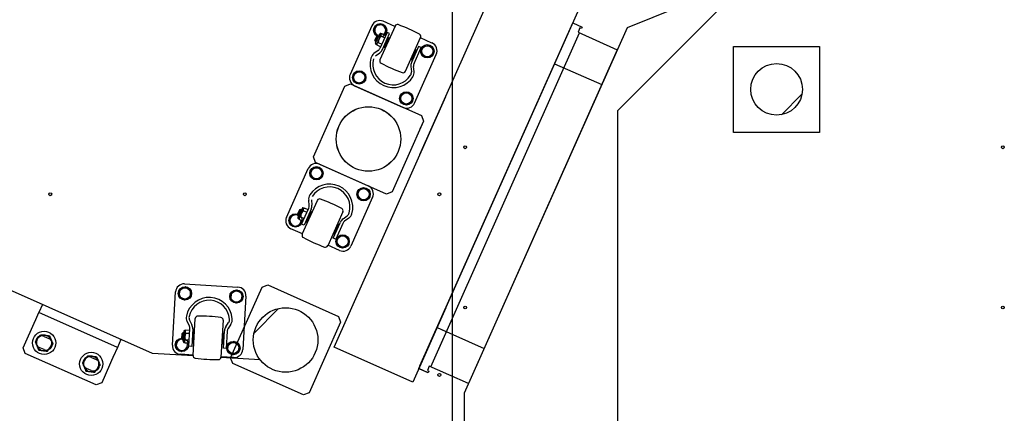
# Model space of a CAD drawing. Header units: millimetres. Extents: x 5 to 589, y 5 to 415.
# Tile 77 of 120: x 269 to 297, y 219 to 231. Entities that reach past the tile are written whole.
import ezdxf

# ---------------------------------------------------------------- set-up
doc = ezdxf.new("R2010")
doc.units = ezdxf.units.MM
doc.layers.add('TRAIT-FINS', color=9, linetype='Continuous')
doc.layers.add('TRAIT-FORT', color=4, linetype='Continuous', lineweight=25)

msp = doc.modelspace()

# ---------------------------------------------------------------- hatches: boundary and pattern name
at = {"layer": 'TRAIT-FINS'}
h = msp.add_hatch(dxfattribs=at)
h.set_pattern_fill('ANSI31', color=9, style=0)
edge = h.paths.add_edge_path(flags=0)
edge.add_arc((290.75, 228.767), 0.75, 0, 360)
h = msp.add_hatch(dxfattribs=at)
h.set_pattern_fill('ANSI31', color=9, style=0)
edge = h.paths.add_edge_path(flags=0)
edge.add_arc((278.891, 227.324), 0.938, 0, 360)
h = msp.add_hatch(dxfattribs=at)
h.set_pattern_fill('ANSI31', color=9, style=0)
edge = h.paths.add_edge_path(flags=0)
edge.add_arc((276.482, 221.482), 0.938, 0, 360)

# ---------------------------------------------------------------- linework, layer by layer
at = {"color": 7, "linetype": 'Continuous'}
for p, q in [((291.978, 232.809), (286.406, 230.557)), ((280.388, 226.875), (282.722, 232.118)), ((289.25, 231.267), (286.125, 228.142)), ((285.006, 231.101), (280.388, 220.729)), ((278.99, 230.619), (278.359, 229.203)), ((279.044, 230.465), (279.12, 230.636)), ((279.12, 230.636), (279.307, 230.656)), ((279.307, 230.656), (279.417, 230.504)), ((279.657, 230.596), (279.32, 230.746)), ((280.388, 220.729), (284.828, 230.702)), ((284.828, 230.702), (285.102, 230.58)), ((279.141, 230.332), (279.044, 230.465)), ((279.08, 230.196), (279.141, 230.333)), ((279.093, 230.163), (279.174, 230.345)), ((279.098, 230.107), (279.219, 230.379)), ((279.264, 230.386), (279.122, 230.069)), ((279.141, 230.333), (279.174, 230.345)), ((279.189, 230.311), (279.141, 230.333)), ((279.189, 230.311), (279.141, 230.333)), ((279.174, 230.345), (279.199, 230.334)), ((279.662, 230.608), (279.224, 229.624)), ((279.43, 230.423), (279.224, 229.96)), ((279.252, 230.391), (279.264, 230.386)), ((279.252, 230.391), (279.264, 230.386)), ((279.29, 230.383), (279.264, 230.386)), ((279.29, 230.383), (279.392, 230.337)), ((279.297, 229.927), (279.504, 230.39)), ((279.417, 230.504), (279.351, 230.355)), ((279.504, 230.39), (279.43, 230.423)), ((280.704, 220.702), (285.026, 230.408)), ((286.406, 230.557), (281.675, 219.932)), ((285.036, 230.554), (284.98, 230.429)), ((284.98, 230.429), (286.122, 229.92)), ((285.082, 230.534), (285.036, 230.554)), ((285.102, 230.58), (285.082, 230.534)), ((279.128, 230.174), (279.08, 230.196)), ((279.093, 230.163), (279.08, 230.196)), ((279.118, 230.151), (279.093, 230.163)), ((279.122, 230.069), (279.111, 230.074)), ((279.122, 230.069), (279.142, 230.052)), ((279.245, 230.006), (279.142, 230.052)), ((279.175, 230.126), (279.278, 230.08)), ((279.359, 230.263), (279.257, 230.309)), ((279.359, 230.263), (279.257, 230.309)), ((279.347, 229.994), (279.47, 230.269)), ((279.351, 229.984), (279.48, 230.273)), ((279.351, 230.048), (279.368, 230.04)), ((279.449, 230.223), (279.432, 230.23)), ((279.47, 230.269), (279.48, 230.273)), ((279.48, 230.273), (279.507, 230.261)), ((279.966, 229.293), (280.404, 230.278)), ((280.388, 230.24), (280.404, 230.278)), ((280.736, 230.115), (280.399, 230.265)), ((280.736, 230.115), (280.399, 230.265)), ((280.491, 230.026), (280.677, 230.046)), ((280.491, 230.026), (280.677, 230.046)), ((280.677, 230.046), (280.788, 229.894)), ((280.677, 230.046), (280.788, 229.894)), ((279.172, 229.895), (279.051, 229.807)), ((279.098, 229.743), (279.219, 229.83)), ((279.351, 229.984), (279.347, 229.994)), ((279.379, 229.972), (279.351, 229.984)), ((280.349, 230.014), (280.142, 229.551)), ((280.148, 229.629), (280.277, 229.918)), ((280.158, 229.633), (280.281, 229.908)), ((280.215, 229.518), (280.422, 229.982)), ((280.232, 228.369), (280.862, 229.785)), ((280.277, 229.918), (280.25, 229.93)), ((280.26, 229.862), (280.277, 229.854)), ((280.281, 229.908), (280.277, 229.918)), ((280.422, 229.982), (280.349, 230.014)), ((280.422, 229.982), (280.388, 229.997)), ((280.388, 229.905), (280.422, 229.982)), ((280.388, 228.719), (280.862, 229.785)), ((280.414, 229.855), (280.491, 230.026)), ((280.414, 229.855), (280.491, 230.026)), ((280.525, 229.703), (280.414, 229.855)), ((280.525, 229.703), (280.414, 229.855)), ((280.788, 229.894), (280.711, 229.722)), ((280.788, 229.894), (280.711, 229.722)), ((286.122, 229.92), (281.8, 220.214)), ((289.5, 227.517), (289.5, 230.017)), ((289.5, 230.017), (292, 230.017)), ((292, 230.017), (292, 227.517)), ((280.121, 229.641), (280.148, 229.629)), ((280.148, 229.629), (280.158, 229.633)), ((280.196, 229.671), (280.179, 229.679)), ((280.711, 229.722), (280.525, 229.703)), ((280.711, 229.722), (280.525, 229.703)), ((284.299, 229.514), (285.67, 228.904)), ((278.434, 229.094), (278.51, 229.266)), ((278.51, 229.266), (278.697, 229.285)), ((278.697, 229.285), (278.807, 229.134)), ((280.123, 229.428), (280.138, 229.28)), ((280.218, 229.288), (280.202, 229.436)), ((278.207, 228.86), (278.372, 228.924)), ((278.372, 228.924), (280.427, 228.009)), ((278.544, 228.943), (278.434, 229.094)), ((278.731, 228.962), (278.544, 228.943)), ((278.807, 229.134), (278.731, 228.962)), ((277.292, 226.805), (278.207, 228.86)), ((278.486, 228.873), (279.902, 228.243)), ((279.804, 228.484), (279.881, 228.656)), ((279.881, 228.656), (280.067, 228.675)), ((280.067, 228.675), (280.178, 228.524)), ((277.892, 221.27), (281.138, 228.56)), ((279.915, 228.333), (279.804, 228.484)), ((280.101, 228.352), (279.915, 228.333)), ((280.178, 228.524), (280.101, 228.352)), ((286.125, 228.142), (286.125, 209.892)), ((280.491, 227.844), (279.575, 225.788)), ((280.388, 228.026), (280.427, 228.009)), ((280.491, 227.844), (280.388, 227.613)), ((280.427, 228.009), (280.491, 227.844)), ((280.427, 228.009), (280.491, 227.844)), ((292, 227.517), (289.5, 227.517)), ((277.355, 226.64), (277.292, 226.805)), ((279.41, 225.725), (277.355, 226.64)), ((276.509, 225.046), (277.139, 226.462)), ((277.27, 226.48), (277.193, 226.308)), ((277.456, 226.499), (277.27, 226.48)), ((277.567, 226.347), (277.456, 226.499)), ((277.469, 226.589), (278.885, 225.959)), ((277.49, 226.176), (277.567, 226.347)), ((272.612, 221.089), (261.237, 226.154)), ((277.193, 226.308), (277.304, 226.156)), ((277.304, 226.156), (277.49, 226.176)), ((278.64, 225.869), (278.564, 225.698)), ((278.827, 225.889), (278.64, 225.869)), ((278.937, 225.737), (278.827, 225.889)), ((279.575, 225.788), (279.41, 225.725)), ((276.967, 224.554), (277.405, 225.538)), ((277.169, 225.395), (277.153, 225.544)), ((277.233, 225.552), (277.248, 225.404)), ((279.012, 225.629), (278.381, 224.213)), ((278.564, 225.698), (278.674, 225.546)), ((278.674, 225.546), (278.861, 225.566)), ((278.861, 225.566), (278.937, 225.737)), ((276.884, 225.262), (276.823, 225.125)), ((276.917, 225.275), (276.836, 225.092)), ((276.962, 225.308), (276.841, 225.037)), ((276.865, 224.999), (277.006, 225.316)), ((276.917, 225.275), (276.884, 225.262)), ((276.932, 225.241), (276.884, 225.262)), ((276.942, 225.264), (276.917, 225.275)), ((276.949, 224.85), (277.156, 225.313)), ((277.006, 225.316), (276.995, 225.321)), ((276.999, 225.239), (277.102, 225.193)), ((277.006, 225.316), (277.032, 225.313)), ((277.229, 225.281), (277.022, 224.818)), ((277.135, 225.267), (277.032, 225.313)), ((277.213, 225.199), (277.09, 224.923)), ((277.223, 225.203), (277.094, 224.914)), ((277.223, 225.203), (277.213, 225.199)), ((277.25, 225.191), (277.223, 225.203)), ((278.147, 225.208), (277.709, 224.223)), ((276.66, 225.109), (276.583, 224.938)), ((276.583, 224.938), (276.694, 224.786)), ((276.823, 225.126), (276.66, 225.109)), ((276.871, 225.104), (276.823, 225.125)), ((276.871, 225.104), (276.823, 225.125)), ((276.823, 225.125), (276.836, 225.092)), ((276.836, 225.092), (276.861, 225.081)), ((276.854, 225.004), (276.865, 224.999)), ((276.854, 225.004), (276.865, 224.999)), ((276.885, 224.982), (276.865, 224.999)), ((276.88, 224.806), (276.946, 224.954)), ((276.885, 224.982), (276.987, 224.936)), ((277.021, 225.01), (276.918, 225.056)), ((277.021, 225.01), (276.918, 225.056)), ((277.09, 224.923), (277.094, 224.914)), ((277.111, 224.97), (277.094, 224.978)), ((277.094, 224.914), (277.121, 224.901)), ((277.175, 225.16), (277.192, 225.153)), ((277.867, 224.441), (278.074, 224.905)), ((278.152, 225.001), (278.273, 225.089)), ((278.32, 225.024), (278.199, 224.937)), ((276.972, 224.566), (276.635, 224.716)), ((276.694, 224.786), (276.88, 224.806)), ((277.022, 224.818), (276.949, 224.85)), ((278.02, 224.848), (277.891, 224.559)), ((278.024, 224.838), (277.901, 224.562)), ((277.922, 224.609), (277.939, 224.601)), ((278.147, 224.872), (277.941, 224.409)), ((277.992, 224.86), (278.02, 224.848)), ((278.02, 224.784), (278.003, 224.792)), ((278.02, 224.848), (278.024, 224.838)), ((277.891, 224.559), (277.864, 224.571)), ((277.941, 224.409), (277.867, 224.441)), ((277.901, 224.562), (277.891, 224.559)), ((278.03, 224.499), (277.954, 224.328)), ((277.954, 224.328), (278.064, 224.176)), ((278.217, 224.519), (278.03, 224.499)), ((278.327, 224.367), (278.217, 224.519)), ((278.251, 224.196), (278.327, 224.367)), ((278.051, 224.086), (277.714, 224.236)), ((278.064, 224.176), (278.251, 224.196)), ((273.401, 222.939), (273.39, 222.752)), ((273.569, 223.023), (273.401, 222.939)), ((273.549, 223.111), (275.096, 223.018)), ((273.725, 222.919), (273.569, 223.023)), ((273.714, 222.732), (273.725, 222.919)), ((274.882, 220.963), (275.797, 223.019)), ((275.066, 222.933), (274.898, 222.849)), ((275.223, 222.829), (275.066, 222.933)), ((275.797, 223.019), (275.962, 223.082)), ((275.962, 223.082), (278.018, 222.167)), ((273.192, 221.33), (273.285, 222.877)), ((273.39, 222.752), (273.546, 222.648)), ((273.546, 222.648), (273.714, 222.732)), ((274.898, 222.849), (274.887, 222.661)), ((274.887, 222.661), (275.044, 222.558)), ((275.044, 222.558), (275.211, 222.642)), ((275.211, 222.642), (275.223, 222.829)), ((275.331, 222.754), (275.238, 221.207)), ((269.415, 222.513), (269.313, 222.284)), ((281.138, 222.413), (280.176, 220.253)), ((280.354, 220.653), (281.138, 222.413)), ((268.855, 221.257), (269.211, 222.056)), ((269.191, 222.01), (269.313, 222.284)), ((271.597, 221.267), (269.313, 222.284)), ((271.597, 221.267), (269.313, 222.284)), ((273.692, 222.057), (273.759, 221.924)), ((273.793, 221.029), (273.858, 222.105)), ((274.669, 222.056), (274.604, 220.98)), ((278.018, 222.167), (278.081, 222.002)), ((273.542, 221.41), (273.563, 221.757)), ((273.563, 221.757), (273.55, 221.758)), ((273.563, 221.757), (273.588, 221.763)), ((273.701, 221.756), (273.588, 221.763)), ((273.687, 221.888), (273.62, 222.022)), ((273.673, 221.301), (273.704, 221.807)), ((273.783, 221.802), (273.753, 221.296)), ((274.676, 221.24), (274.707, 221.747)), ((274.746, 221.864), (274.828, 221.989)), ((274.895, 221.945), (274.813, 221.82)), ((278.081, 222.002), (277.166, 219.946)), ((280.883, 221.84), (282.253, 221.23)), ((280.883, 221.84), (281.138, 221.727)), ((269.467, 221.586), (269.604, 221.525)), ((271.699, 221.496), (271.597, 221.267)), ((273.458, 221.515), (273.311, 221.442)), ((273.467, 221.664), (273.458, 221.514)), ((273.51, 221.511), (273.458, 221.514)), ((273.51, 221.511), (273.458, 221.514)), ((273.458, 221.514), (273.482, 221.488)), ((273.494, 221.687), (273.467, 221.664)), ((273.519, 221.661), (273.467, 221.664)), ((273.494, 221.687), (273.482, 221.488)), ((273.482, 221.488), (273.509, 221.486)), ((273.521, 221.686), (273.494, 221.687)), ((273.524, 221.734), (273.506, 221.437)), ((273.684, 221.475), (273.571, 221.482)), ((273.684, 221.475), (273.571, 221.482)), ((273.583, 221.682), (273.696, 221.675)), ((273.782, 221.47), (273.764, 221.471)), ((273.776, 221.67), (273.794, 221.669)), ((273.797, 221.72), (273.779, 221.419)), ((273.805, 221.727), (273.786, 221.411)), ((273.805, 221.727), (273.797, 221.72)), ((273.835, 221.725), (273.805, 221.727)), ((274.646, 221.676), (274.676, 221.675)), ((274.676, 221.675), (274.657, 221.358)), ((274.683, 221.667), (274.665, 221.365)), ((274.676, 221.675), (274.683, 221.667)), ((274.699, 221.615), (274.68, 221.616)), ((274.787, 221.742), (274.756, 221.236)), ((280.704, 220.702), (281.138, 221.676)), ((268.919, 221.092), (268.855, 221.257)), ((269.462, 221.205), (269.325, 221.266)), ((271.597, 221.267), (271.475, 220.993)), ((273.311, 221.442), (273.3, 221.254)), ((273.3, 221.254), (273.456, 221.151)), ((273.456, 221.151), (273.624, 221.235)), ((273.529, 221.411), (273.542, 221.41)), ((273.529, 221.411), (273.542, 221.41)), ((273.566, 221.401), (273.542, 221.41)), ((273.566, 221.401), (273.679, 221.394)), ((273.624, 221.235), (273.634, 221.397)), ((273.753, 221.296), (273.673, 221.301)), ((273.779, 221.419), (273.786, 221.411)), ((273.786, 221.411), (273.816, 221.409)), ((274.657, 221.358), (274.627, 221.36)), ((274.665, 221.365), (274.657, 221.358)), ((274.668, 221.416), (274.687, 221.415)), ((274.756, 221.236), (274.676, 221.24)), ((274.808, 221.352), (274.797, 221.164)), ((274.976, 221.435), (274.808, 221.352)), ((275.133, 221.332), (274.976, 221.435)), ((275.121, 221.145), (275.133, 221.332)), ((280.176, 220.253), (277.892, 221.27)), ((270.974, 220.176), (268.919, 221.092)), ((270.838, 220.976), (270.975, 220.915)), ((271.495, 221.039), (271.139, 220.24)), ((273.793, 221.018), (272.612, 221.089)), ((273.794, 221.043), (273.426, 221.065)), ((275.747, 220.901), (274.603, 220.969)), ((274.973, 220.972), (274.605, 220.994)), ((274.797, 221.164), (274.954, 221.061)), ((274.945, 220.798), (274.882, 220.963)), ((274.954, 221.061), (275.121, 221.145)), ((270.832, 220.595), (270.695, 220.656)), ((277.001, 219.883), (274.945, 220.798)), ((280.628, 220.531), (280.354, 220.653)), ((280.628, 220.531), (280.388, 220.637)), ((280.659, 220.722), (280.603, 220.597)), ((280.659, 220.722), (280.603, 220.597)), ((281.8, 220.214), (280.659, 220.722)), ((281.138, 220.509), (280.659, 220.722)), ((280.603, 220.597), (280.648, 220.576)), ((280.603, 220.597), (280.648, 220.576)), ((280.648, 220.576), (280.628, 220.531)), ((280.648, 220.576), (280.628, 220.531)), ((271.139, 220.24), (270.974, 220.176)), ((277.166, 219.946), (277.001, 219.883)), ((281.675, 219.932), (281.675, 218.101))]:
    msp.add_line(p, q, dxfattribs=at)
for centre, radius in [((279.231, 230.484), 0.194), ((280.601, 229.874), 0.194), ((280.601, 229.874), 0.194), ((280.601, 229.874), 0.163), ((280.601, 229.874), 0.163), ((290.75, 228.767), 0.75), ((278.621, 229.114), 0.194), ((278.621, 229.114), 0.163), ((279.991, 228.504), 0.194), ((279.991, 228.504), 0.163), ((278.891, 227.324), 0.937), ((277.38, 226.328), 0.194), ((277.38, 226.328), 0.162), ((278.75, 225.718), 0.194), ((278.75, 225.718), 0.163), ((276.77, 224.957), 0.194), ((278.14, 224.347), 0.194), ((278.14, 224.347), 0.163), ((273.558, 222.835), 0.194), ((273.558, 222.835), 0.163), ((275.055, 222.745), 0.194), ((275.055, 222.745), 0.163), ((276.482, 221.482), 0.938), ((273.468, 221.338), 0.194), ((274.965, 221.248), 0.194), ((274.965, 221.248), 0.162)]:
    msp.add_circle(centre, radius, dxfattribs=at)
for centre, radius, start, end in [((279.218, 230.517), 0.25, 66, 156), ((279.231, 230.484), 0.162, 310.971, 243.4349), ((279.731, 230.578), 0.075, 69.8566, 156), ((278.035, 225.954), 5, 62.1434, 69.8566), ((279.242, 230.368), 0.025, 66, 156), ((279.242, 230.368), 0.025, 66, 156), ((279.292, 230.337), 0.0455, 92.7715, 219.2285), ((280.336, 230.308), 0.075, 335.996, 62.1475), ((280.336, 230.308), 0.075, 336, 46.3758), ((279.121, 230.097), 0.025, 156, 246), ((279.177, 230.081), 0.0455, 92.785, 219.215), ((279.387, 230.141), 0.212, 127.9269, 184.0731), ((280.634, 229.887), 0.25, 336, 66), ((280.634, 229.887), 0.25, 336, 66), ((279.192, 229.613), 0.24, 125.9994, 164.1002), ((279.078, 230.025), 0.16, 306, 336), ((279.078, 230.025), 0.16, 306, 336), ((279.078, 230.025), 0.24, 306, 336), ((279.078, 230.025), 0.24, 306, 336), ((279.611, 229.494), 0.675, 164.0996, 327.9004), ((279.611, 229.494), 0.675, 164.0996, 327.9004), ((279.611, 229.494), 0.595, 164.0996, 327.9004), ((279.611, 229.494), 0.595, 164.0996, 327.9004), ((279.292, 229.593), 0.075, 155.996, 242.1474), ((281.594, 233.948), 5, 242.1434, 249.8566), ((280.362, 229.453), 0.24, 156, 186), ((280.362, 229.453), 0.16, 156, 186), ((278.588, 229.101), 0.25, 156, 246), ((279.898, 229.324), 0.075, 249.8566, 336), ((279.979, 229.263), 0.16, 327.899, 6.0014), ((279.979, 229.263), 0.24, 327.8998, 6.0006), ((280.004, 228.471), 0.25, 246, 336), ((280.004, 228.471), 0.25, 246, 336), ((277.367, 226.361), 0.25, 66, 156), ((277.76, 225.338), 0.675, 344.0996, 147.9004), ((277.76, 225.338), 0.675, 344.0996, 147.9004), ((277.76, 225.338), 0.595, 344.0996, 147.9004), ((277.76, 225.338), 0.595, 344.0996, 147.9004), ((278.783, 225.73), 0.25, 336, 66), ((278.783, 225.73), 0.25, 336, 66), ((277.392, 225.569), 0.24, 147.8998, 186.0006), ((277.473, 225.508), 0.075, 69.8526, 156.004), ((275.777, 220.884), 5, 62.1434, 69.8566), ((277.13, 225.071), 0.212, 127.9269, 184.0731), ((276.985, 225.298), 0.025, 66, 156), ((277.034, 225.267), 0.0455, 92.785, 219.215), ((277.009, 225.379), 0.16, 336, 6), ((277.009, 225.379), 0.16, 336, 6), ((277.009, 225.379), 0.24, 336, 6), ((277.009, 225.379), 0.24, 336, 6), ((278.079, 225.238), 0.075, 336, 62.1434), ((276.737, 224.945), 0.25, 156, 246), ((276.77, 224.957), 0.163, 68.5651, 1.029), ((276.864, 225.027), 0.025, 156, 246), ((276.864, 225.027), 0.025, 156, 246), ((276.92, 225.01), 0.0455, 92.7715, 219.2285), ((278.293, 224.807), 0.24, 126, 156), ((278.293, 224.807), 0.16, 126, 156), ((278.179, 225.218), 0.16, 305.9986, 344.101), ((278.179, 225.218), 0.24, 305.9994, 344.1002), ((277.035, 224.523), 0.075, 156, 242.1434), ((279.336, 228.878), 5, 242.1434, 249.8566), ((277.64, 224.254), 0.075, 249.8525, 336.004), ((278.153, 224.314), 0.25, 246, 336), ((273.534, 222.862), 0.25, 86.556, 176.556), ((275.081, 222.769), 0.25, 356.556, 86.556), ((274.261, 222.042), 0.675, 4.6556, 168.4565), ((274.261, 222.042), 0.675, 4.6556, 168.4565), ((274.261, 222.042), 0.595, 4.6556, 168.4565), ((274.261, 222.042), 0.595, 4.6556, 168.4565), ((273.835, 222.129), 0.24, 168.4559, 206.5567), ((273.835, 222.129), 0.16, 168.4551, 206.5575), ((273.933, 222.1), 0.075, 90.4086, 176.56), ((273.968, 217.176), 5, 82.6995, 90.4126), ((273.968, 217.176), 5, 82.6995, 90.4126), ((274.594, 222.061), 0.075, 356.5521, 82.7035), ((274.695, 222.077), 0.16, 326.5546, 4.657), ((274.695, 222.077), 0.24, 326.5554, 4.6562), ((273.549, 221.733), 0.025, 86.556, 176.556), ((273.606, 221.721), 0.0455, 113.341, 239.7711), ((273.544, 221.817), 0.16, 356.556, 26.556), ((273.544, 221.817), 0.24, 356.556, 26.556), ((274.946, 221.732), 0.24, 146.556, 176.556), ((274.946, 221.732), 0.16, 146.5561, 176.5561), ((269.396, 221.426), 0.175, 66, 246), ((269.533, 221.365), 0.175, 246, 66), ((273.468, 221.338), 0.163, 89.1211, 21.585), ((273.589, 221.44), 0.0455, 113.3276, 239.7845), ((273.765, 221.571), 0.213, 148.4836, 204.6285), ((273.441, 221.315), 0.25, 176.556, 266.556), ((273.531, 221.436), 0.025, 176.556, 266.556), ((273.531, 221.436), 0.025, 176.556, 266.556), ((274.988, 221.222), 0.25, 266.556, 356.556), ((270.767, 220.816), 0.175, 66, 246), ((270.904, 220.755), 0.175, 246, 66), ((273.868, 221.025), 0.075, 176.556, 262.6995), ((274.494, 225.91), 5, 262.6995, 270.4126), ((274.529, 220.985), 0.075, 270.4086, 356.56)]:
    msp.add_arc(centre, radius, start, end, dxfattribs=at)
at = {"layer": 'TRAIT-FORT', "color": 4, "linetype": 'Continuous', "lineweight": 25}
msp.add_line((281.325, 232.134), (281.325, 206.767), dxfattribs=at)
msp.add_line((281.325, 232.134), (281.325, 206.767), dxfattribs=at)
for centre, radius in [((290.75, 228.767), 0.75), ((278.891, 227.324), 0.938), ((281.7, 227.083), 0.0425), ((297.325, 227.083), 0.0425), ((269.644, 225.717), 0.0425), ((275.297, 225.717), 0.0425), ((280.95, 225.717), 0.0425), ((276.482, 221.482), 0.938), ((281.7, 222.425), 0.0425), ((297.325, 222.425), 0.0425), ((269.465, 221.396), 0.338), ((270.835, 220.786), 0.337), ((280.95, 220.467), 0.0425)]:
    msp.add_circle(centre, radius, dxfattribs=at)
for centre, start, end in [((269.465, 221.396), 142.8132, 202.8132), ((269.465, 221.396), 82.8132, 142.8132), ((269.465, 221.396), 22.8132, 82.8132), ((269.465, 221.396), 322.8132, 22.8132), ((269.465, 221.396), 202.8132, 262.8132), ((269.465, 221.396), 262.8132, 322.8132), ((270.835, 220.786), 142.8132, 202.8132), ((270.835, 220.786), 82.8132, 142.8132), ((270.835, 220.786), 22.8132, 82.8132), ((270.835, 220.786), 202.8132, 262.8132), ((270.835, 220.786), 262.8132, 322.8132), ((270.835, 220.786), 322.8132, 22.8132)]:
    msp.add_arc(centre, 0.225, start, end, dxfattribs=at)
for points, knots in [([(269.207, 221.428), (269.213, 221.437), (269.226, 221.453), (269.246, 221.479), (269.265, 221.505), (269.279, 221.523), (269.286, 221.532)], [0, 0, 0, 0, 0.247269, 0.495363, 0.746874, 1, 1, 1, 1]), ([(269.286, 221.532), (269.287, 221.534), (269.295, 221.545), (269.309, 221.563), (269.334, 221.596), (269.352, 221.619), (269.364, 221.635)], [0, 0, 0, 0, 0.070068, 0.299868, 0.530929, 1, 1, 1, 1]), ([(269.364, 221.635), (269.372, 221.634), (269.389, 221.632), (269.414, 221.629), (269.44, 221.626), (269.466, 221.622), (269.484, 221.62), (269.493, 221.619)], [0, 0, 0, 0, 0.194733, 0.394387, 0.59459, 0.796857, 1, 1, 1, 1]), ([(269.493, 221.619), (269.502, 221.618), (269.52, 221.616), (269.547, 221.612), (269.572, 221.609), (269.597, 221.606), (269.614, 221.604), (269.622, 221.603)], [0, 0, 0, 0, 0.219086, 0.412836, 0.607273, 0.803423, 1, 1, 1, 1]), ([(269.622, 221.603), (269.626, 221.593), (269.634, 221.574), (269.647, 221.544), (269.659, 221.514), (269.668, 221.493), (269.672, 221.483)], [0, 0, 0, 0, 0.247269, 0.495363, 0.746874, 1, 1, 1, 1]), ([(269.672, 221.483), (269.673, 221.48), (269.678, 221.468), (269.688, 221.447), (269.699, 221.419), (269.711, 221.391), (269.719, 221.372), (269.723, 221.363)], [0, 0, 0, 0, 0.070056, 0.299813, 0.530831, 0.765026, 1, 1, 1, 1]), ([(269.207, 221.428), (269.211, 221.419), (269.219, 221.399), (269.232, 221.37), (269.244, 221.339), (269.253, 221.319), (269.257, 221.309)], [0, 0, 0, 0, 0.247269, 0.495363, 0.746874, 1, 1, 1, 1]), ([(269.257, 221.309), (269.259, 221.306), (269.264, 221.294), (269.273, 221.272), (269.288, 221.235), (269.3, 221.207), (269.308, 221.189)], [0, 0, 0, 0, 0.070068, 0.299868, 0.530929, 1, 1, 1, 1]), ([(269.308, 221.189), (269.316, 221.188), (269.332, 221.186), (269.358, 221.182), (269.384, 221.179), (269.41, 221.176), (269.428, 221.174), (269.437, 221.173)], [0, 0, 0, 0, 0.1947331, 0.3943865, 0.5945898, 0.7968571, 1, 1, 1, 1]), ([(269.565, 221.156), (269.572, 221.165), (269.585, 221.181), (269.604, 221.207), (269.624, 221.233), (269.637, 221.251), (269.644, 221.26)], [0, 0, 0, 0, 0.247269, 0.495363, 0.746874, 1, 1, 1, 1]), ([(269.644, 221.26), (269.646, 221.262), (269.654, 221.273), (269.668, 221.291), (269.692, 221.324), (269.71, 221.347), (269.723, 221.363)], [0, 0, 0, 0, 0.070068, 0.299868, 0.530929, 1, 1, 1, 1]), ([(269.437, 221.173), (269.446, 221.171), (269.464, 221.169), (269.491, 221.166), (269.516, 221.163), (269.541, 221.159), (269.557, 221.157), (269.565, 221.156)], [0, 0, 0, 0, 0.219086, 0.412836, 0.607273, 0.803423, 1, 1, 1, 1]), ([(270.577, 220.818), (270.584, 220.827), (270.596, 220.843), (270.616, 220.869), (270.636, 220.895), (270.649, 220.913), (270.656, 220.922)], [0, 0, 0, 0, 0.247269, 0.495363, 0.746874, 1, 1, 1, 1]), ([(270.656, 220.922), (270.658, 220.924), (270.666, 220.935), (270.68, 220.953), (270.704, 220.986), (270.722, 221.009), (270.734, 221.025)], [0, 0, 0, 0, 0.070068, 0.299868, 0.530929, 1, 1, 1, 1]), ([(270.734, 221.025), (270.743, 221.024), (270.759, 221.022), (270.784, 221.019), (270.81, 221.016), (270.837, 221.012), (270.854, 221.01), (270.863, 221.009)], [0, 0, 0, 0, 0.194733, 0.394387, 0.59459, 0.796857, 1, 1, 1, 1]), ([(270.863, 221.009), (270.873, 221.008), (270.891, 221.005), (270.917, 221.002), (270.942, 220.999), (270.967, 220.996), (270.984, 220.994), (270.992, 220.993)], [0, 0, 0, 0, 0.219086, 0.412836, 0.607273, 0.803423, 1, 1, 1, 1]), ([(270.992, 220.993), (270.996, 220.983), (271.004, 220.964), (271.017, 220.934), (271.03, 220.904), (271.038, 220.883), (271.042, 220.873)], [0, 0, 0, 0, 0.247269, 0.495363, 0.746874, 1, 1, 1, 1]), ([(270.577, 220.818), (270.581, 220.809), (270.59, 220.789), (270.602, 220.759), (270.615, 220.729), (270.623, 220.709), (270.628, 220.698)], [0, 0, 0, 0, 0.247269, 0.495363, 0.746874, 1, 1, 1, 1]), ([(270.628, 220.698), (270.629, 220.696), (270.634, 220.683), (270.643, 220.662), (270.659, 220.625), (270.67, 220.597), (270.678, 220.579)], [0, 0, 0, 0, 0.070068, 0.299868, 0.530929, 1, 1, 1, 1]), ([(270.936, 220.546), (270.942, 220.555), (270.955, 220.571), (270.974, 220.597), (270.994, 220.623), (271.008, 220.641), (271.014, 220.65)], [0, 0, 0, 0, 0.247269, 0.495363, 0.746874, 1, 1, 1, 1]), ([(271.014, 220.65), (271.016, 220.652), (271.024, 220.663), (271.038, 220.681), (271.063, 220.714), (271.081, 220.737), (271.093, 220.753)], [0, 0, 0, 0, 0.070068, 0.299868, 0.530929, 1, 1, 1, 1]), ([(271.042, 220.873), (271.044, 220.87), (271.049, 220.858), (271.058, 220.836), (271.07, 220.809), (271.081, 220.781), (271.089, 220.762), (271.093, 220.753)], [0, 0, 0, 0, 0.070056, 0.299813, 0.530831, 0.765026, 1, 1, 1, 1]), ([(270.678, 220.579), (270.686, 220.578), (270.703, 220.576), (270.728, 220.572), (270.754, 220.569), (270.78, 220.566), (270.798, 220.564), (270.807, 220.562)], [0, 0, 0, 0, 0.1947331, 0.3943865, 0.5945898, 0.7968571, 1, 1, 1, 1]), ([(270.807, 220.562), (270.816, 220.561), (270.834, 220.559), (270.861, 220.556), (270.886, 220.552), (270.911, 220.549), (270.928, 220.547), (270.936, 220.546)], [0, 0, 0, 0, 0.219086, 0.412836, 0.607273, 0.803423, 1, 1, 1, 1])]:
    msp.add_open_spline(points, degree=3, knots=knots, dxfattribs=at)

doc.saveas('drawing.dxf')
